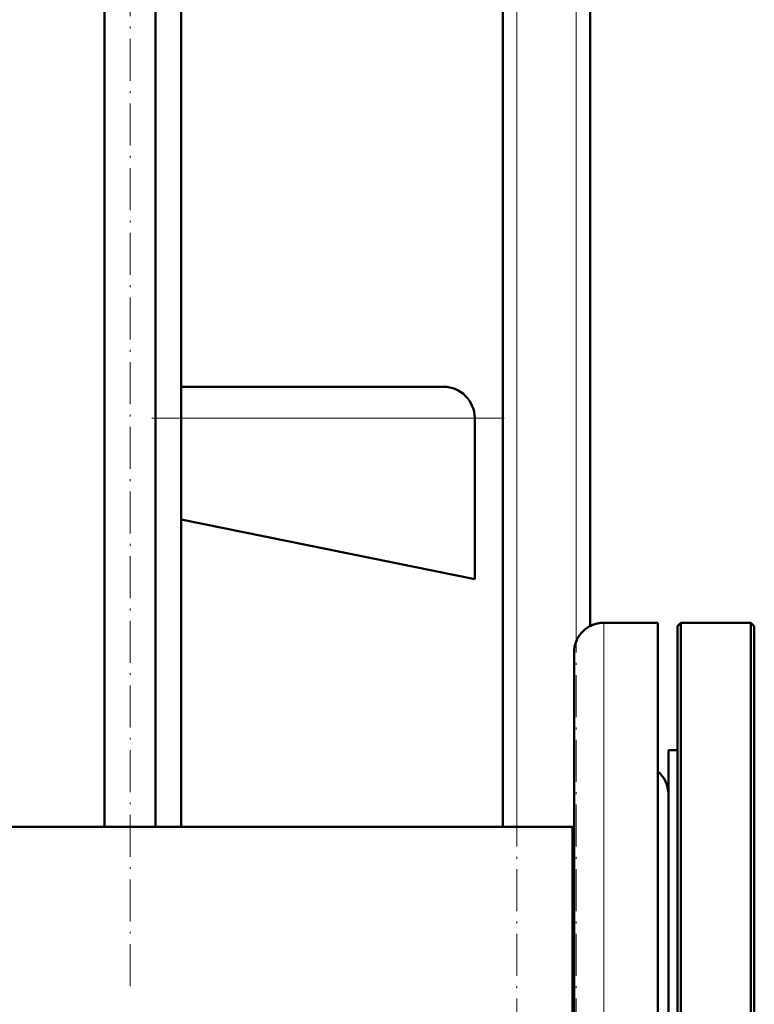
# Model space of a CAD drawing. Extents: x -2065 to 2446, y -2260 to 958.
# Tile 45 of 63: x 458 to 669, y -385 to -104. Entities that reach past the tile are written whole.
import ezdxf

# ---------------------------------------------------------------- set-up
doc = ezdxf.new("R2010")
doc.units = 0
doc.linetypes.add('DASHDOT', pattern=[18.5, 12, -3, 0.5, -3])

msp = doc.modelspace()

# ---------------------------------------------------------------- linework, layer by layer
at = {"color": 7, "linetype": 'DASHDOT', "lineweight": 18}
for p, q in [((600.57, -728.54), (600.57, 231.46)), ((617.57, -728.54), (617.57, 231.46)), ((489.9, -379.99), (489.9, 167.27)), ((596.97, -217.54), (496.16, -217.54))]:
    msp.add_line(p, q, dxfattribs=at)
at = {"color": 7, "lineweight": 50}
for p, q in [((596.57, -334.39), (596.57, 151.46)), ((482.6, -334.39), (482.6, 56.96)), ((497.2, -334.39), (497.2, 56.96)), ((504.57, -334.39), (504.57, 56.96)), ((621.57, -276.98), (621.57, -18.54)), ((504.56, -208.54), (579.57, -208.54)), ((588.57, -217.54), (588.57, -263.54)), ((588.57, -263.54), (504.56, -246.49)), ((640.97, -276.04), (625.47, -276.04)), ((640.97, -276.04), (625.47, -276.04)), ((640.97, -276.04), (640.97, -350.22)), ((646.57, -277.04), (647.57, -276.04)), ((647.57, -418.54), (647.57, -276.04)), ((647.57, -276.04), (667.57, -276.04)), ((667.57, -418.54), (667.57, -276.04)), ((668.57, -277.04), (667.57, -276.04)), ((646.57, -418.54), (646.57, -277.04)), ((668.57, -418.54), (668.57, -277.04)), ((616.97, -284.54), (616.97, -354.29)), ((643.97, -312.54), (646.57, -312.54)), ((643.97, -325.51), (643.97, -312.54)), ((643.97, -312.54), (646.57, -312.54)), ((643.97, -524.54), (643.97, -325.51)), ((616.57, -334.39), (160.02, -334.39)), ((504.56, -334.39), (596.56, -334.39)), ((616.57, -344.69), (616.57, -334.39)), ((616.57, -334.39), (616.97, -334.39)), ((616.57, -334.39), (616.57, -418.54)), ((616.57, -502.69), (616.57, -344.69)), ((640.97, -350.22), (640.97, -561.04)), ((616.97, -354.29), (616.97, -552.54))]:
    msp.add_line(p, q, dxfattribs=at)
at = {"color": 7, "lineweight": 18}
for p, q in [((600.57, -334.39), (600.57, 151.46)), ((617.57, -281.4), (617.57, 151.46)), ((504.56, -217.54), (588.57, -217.54)), ((625.47, -276.04), (625.47, -350.22)), ((625.47, -350.22), (625.47, -561.04))]:
    msp.add_line(p, q, dxfattribs=at)
at = {"color": 7, "lineweight": 50}
for centre, radius, start, end in [((579.57, -217.54), 9, 0, 90), ((625.47, -284.54), 8.5, 90, 180), ((625.47, -284.54), 8.5, 90, 117.3146), ((635.47, -325.04), 8.5, 0.3813, 49.6869), ((635.47, -325.04), 8.5, 0.0689, 49.6798)]:
    msp.add_arc(centre, radius, start, end, dxfattribs=at)

doc.saveas('drawing.dxf')
